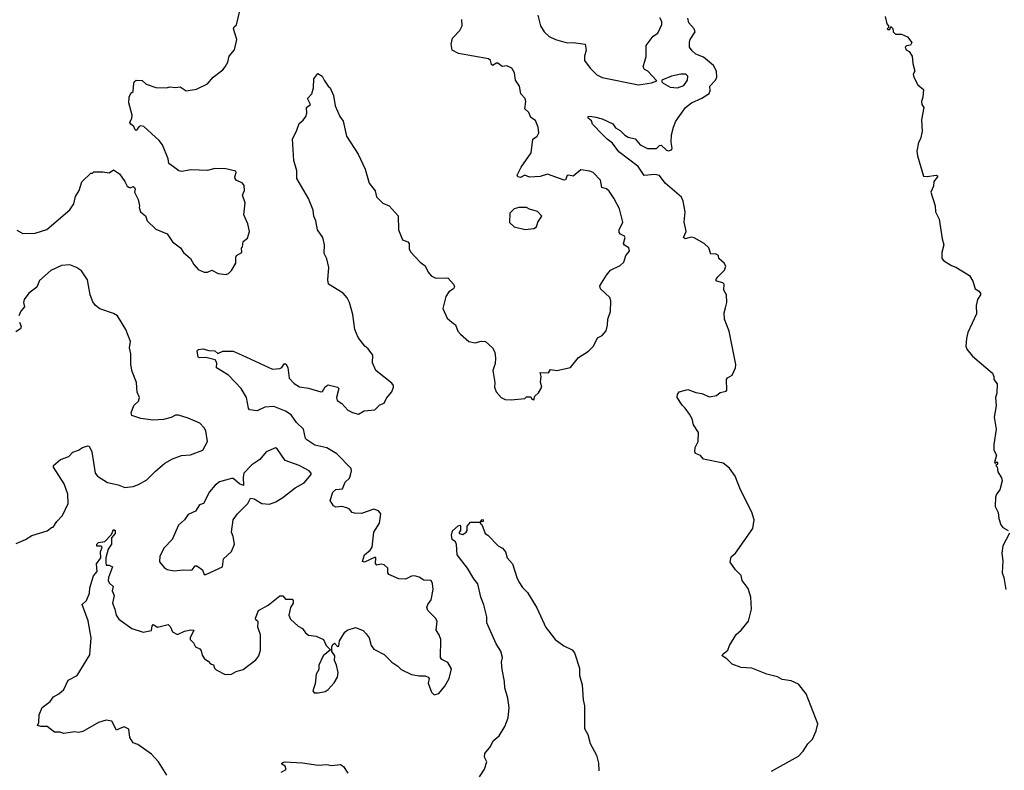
# Model space of a CAD drawing. Extents: x 1603745 to 1745082, y 385868 to 533966.
# Tile 32 of 256: x 1630504 to 1637015, y 400728 to 405696. Entities that reach past the tile are written whole.
import ezdxf

# ---------------------------------------------------------------- set-up
doc = ezdxf.new("R2010")
doc.units = 0

msp = doc.modelspace()

# ---------------------------------------------------------------- linework, layer by layer
at = {"layer": '0CON20XD'}
for points in [[(1630485, 404303.3), (1630525, 404281.2), (1630606.1, 404283.9), (1630683.6, 404306.4), (1630835, 404436.7), (1630861.7, 404478.3), (1630874, 404525), (1630896.7, 404565), (1630915, 404622.5), (1630975, 404680), (1630985, 404680), (1630995, 404690), (1631055, 404690), (1631095, 404682.5), (1631125, 404702.5), (1631165, 404676.2), (1631200, 404625), (1631214.5, 404594.5), (1631225, 404586.7), (1631235, 404582.5), (1631255, 404592.5), (1631262.5, 404585), (1631267.5, 404575), (1631262.5, 404555), (1631287.5, 404505), (1631296.7, 404465), (1631293.6, 404453.6), (1631303.8, 404425), (1631335, 404397.5), (1631346.7, 404365), (1631405, 404308.8), (1631478.7, 404278.7), (1631515, 404226.7), (1631566.7, 404185), (1631586.7, 404155), (1631634, 404115), (1631655, 404076.7), (1631683.4, 404043.4), (1631725, 404024.2), (1631745, 404024), (1631775, 404038), (1631816.1, 404016.1), (1631869.5, 404010.5), (1631884.1, 404015.9), (1631903.8, 404035), (1631933.8, 404085), (1631932.9, 404125), (1631938, 404135), (1631972.5, 404155), (1631970, 404185), (1631977, 404193), (1631981.2, 404228.8), (1632010.7, 404249.3), (1632023.3, 404295), (1632013.8, 404345), (1631985.5, 404405), (1631994.2, 404484.2), (1631977.5, 404535), (1631991.4, 404565), (1631988.8, 404598.8), (1631976.7, 404615), (1631936.7, 404635), (1631928.8, 404645), (1631926.2, 404655), (1631936.7, 404685), (1631933, 404693), (1631868.3, 404708.3), (1631795, 404711.4), (1631745, 404697.8), (1631635, 404702), (1631575, 404691.2), (1631556.4, 404696.4), (1631521.2, 404721.2), (1631490, 404745), (1631486.7, 404775), (1631447.7, 404867.7), (1631427, 404897), (1631325, 404988), (1631305, 404994), (1631295, 404990), (1631273.6, 404963.6), (1631266.7, 404966.7), (1631258.9, 404988.9), (1631238, 405005), (1631233.1, 405015), (1631246.5, 405043.5), (1631247.3, 405065), (1631226.2, 405145), (1631227, 405183), (1631240, 405210), (1631255, 405220), (1631258, 405275), (1631262.7, 405287.3), (1631275, 405296.2), (1631315, 405293.8), (1631340.3, 405270.3), (1631405, 405248), (1631475, 405244), (1631497.5, 405252.5), (1631535, 405247.8), (1631565, 405252), (1631605, 405226.2), (1631673.9, 405236.1), (1631745, 405271.2), (1631783.3, 405315), (1631846.7, 405365), (1631863.3, 405385), (1631880, 405415), (1631890, 405455), (1631923.6, 405496.4), (1631940, 405565), (1631918.1, 405635), (1631921.4, 405648.6), (1631938, 405662), (1631959.2, 405755)], [(1631975.5, 403475.5), (1632175, 403382.5), (1632225, 403386.7), (1632238, 403395), (1632252.1, 403417.9), (1632265, 403417.5), (1632277.1, 403395), (1632285, 403323.3), (1632318.9, 403288.9), (1632355, 403266.9), (1632415, 403256.9), (1632495, 403233.1), (1632506, 403235), (1632525, 403265.7), (1632545, 403279.6), (1632606, 403265), (1632615.5, 403255), (1632599.5, 403195), (1632604.3, 403175), (1632635.3, 403155.3), (1632675, 403112.2), (1632705, 403096.7), (1632745, 403086), (1632782.1, 403107.9), (1632852.5, 403115), (1632885, 403146.7), (1632915, 403157.5), (1632929.3, 403190.7), (1632965.9, 403234.1), (1632975.8, 403264.2), (1632975.8, 403275), (1632965, 403290), (1632858.8, 403375), (1632837.5, 403425), (1632838.6, 403475), (1632808.3, 403518.3), (1632786.7, 403535), (1632741.7, 403591.7), (1632720.8, 403645), (1632706.9, 403745), (1632684.4, 403825), (1632670, 403855), (1632642.5, 403885), (1632546, 403946), (1632541.2, 403975), (1632548, 404055), (1632535, 404112.5), (1632517.5, 404147.5), (1632520, 404205), (1632508, 404255), (1632473.8, 404305), (1632462, 404365), (1632449.2, 404395), (1632445.8, 404435), (1632415, 404512.5), (1632336.2, 404645), (1632336.7, 404695), (1632316.2, 404765), (1632307.5, 404905), (1632337.5, 404965), (1632351.2, 405008.8), (1632379.3, 405030.7), (1632396.7, 405055), (1632403, 405077), (1632400, 405115), (1632427.5, 405135), (1632407.5, 405175), (1632436.7, 405205), (1632447.5, 405245), (1632450, 405305), (1632475, 405340), (1632505, 405322.5), (1632516.7, 405295), (1632545, 405256.7), (1632556.7, 405245), (1632578.8, 405195), (1632591.2, 405125), (1632621.2, 405055), (1632643.8, 405025), (1632666.2, 404925), (1632742, 404805), (1632787.6, 404707.6), (1632814.2, 404615), (1632854.2, 404564.2), (1632863.2, 404523.2), (1632905, 404481.2), (1632947.5, 404465), (1633007.7, 404397.7), (1633010, 404305), (1633035, 404240), (1633071.2, 404225), (1633078.8, 404215), (1633078.8, 404178.8), (1633089.1, 404159.1), (1633151.3, 404091.3), (1633185.9, 404065.9), (1633204.3, 404024.3), (1633225, 404001.2), (1633255, 403986), (1633335, 403987.5), (1633373.3, 403945), (1633378.8, 403928.8), (1633373.8, 403915), (1633342.9, 403895), (1633323.1, 403865), (1633302.9, 403785), (1633330.3, 403720.3), (1633361.2, 403695), (1633385.6, 403675.6), (1633402.5, 403635), (1633418, 403615), (1633475, 403566), (1633515, 403557.1), (1633555, 403569.2), (1633584.2, 403565.8), (1633630, 403525), (1633646.7, 403495), (1633650, 403455), (1633649.3, 403420.7), (1633633.3, 403375), (1633646.2, 403295), (1633643.9, 403263.9), (1633655, 403232.5), (1633687.5, 403195), (1633715, 403183.3), (1633755, 403180), (1633845, 403190), (1633855, 403200), (1633885, 403200), (1633890, 403185), (1633905, 403180), (1633910, 403205), (1633935, 403227.5), (1633957.5, 403265), (1633947, 403297), (1633952.5, 403335), (1633945, 403360), (1634001.7, 403358.3), (1634015, 403380), (1634055, 403373.3), (1634145.7, 403394.3), (1634200.3, 403459.7), (1634265, 403503.3), (1634297.5, 403535), (1634325, 403590), (1634355, 403606.7), (1634382.7, 403637.3), (1634391.9, 403675), (1634392.9, 403715), (1634411.9, 403765), (1634414.2, 403835), (1634406.8, 403856.8), (1634343.8, 403915), (1634340, 403935), (1634384.3, 404005.7), (1634411.9, 404038.1), (1634475, 404068.8), (1634499.5, 404090.5), (1634513.3, 404135), (1634535.8, 404165), (1634531.2, 404185), (1634503.1, 404203.1), (1634496.9, 404215), (1634507.5, 404255), (1634503.3, 404263.3), (1634476.6, 404276.6), (1634467.6, 404287.6), (1634468.2, 404305), (1634492, 404355), (1634470, 404445), (1634434, 404515), (1634401.7, 404561.7), (1634385, 404577.5), (1634353.8, 404585), (1634344.2, 404635), (1634296.2, 404685), (1634275, 404694.2), (1634215, 404702.5), (1634165, 404659.4), (1634135, 404668.1), (1634125, 404665.6), (1634114.1, 404635.9), (1634105.5, 404634.5), (1633995, 404674.4), (1633945, 404658.7), (1633875, 404652.7), (1633845, 404668.1), (1633815, 404650.8), (1633798.8, 404655), (1633793.6, 404666.4), (1633820.3, 404719.7), (1633885.6, 404815), (1633897.5, 404905), (1633926.7, 404925), (1633936.4, 404946.4), (1633932, 404985), (1633915, 405028.8), (1633885, 405049.4), (1633871.7, 405081.7), (1633844.7, 405105), (1633851.1, 405155), (1633847.6, 405175), (1633817.8, 405205), (1633808.4, 405255), (1633782.1, 405295), (1633776, 405345), (1633758.9, 405375), (1633725, 405389.5), (1633695, 405386.5), (1633665, 405407.8), (1633655, 405408.9), (1633633.6, 405393.6), (1633625, 405398.8), (1633617.3, 405425), (1633605, 405437.3), (1633405, 405471.2), (1633363.3, 405495), (1633356.7, 405535), (1633366.1, 405573.9), (1633413.8, 405625), (1633429.2, 405655), (1633426.8, 405696.8)], [(1633931.5, 405725), (1633948.6, 405655), (1633972, 405615), (1634006.2, 405585), (1634047.5, 405565), (1634123.6, 405543.6), (1634165, 405544.4), (1634244.1, 405534.1), (1634250, 405495), (1634240, 405455), (1634240, 405425), (1634276.2, 405375), (1634321.2, 405331.2), (1634356.1, 405313.9), (1634595, 405264.2), (1634683, 405277), (1634718.3, 405291.7), (1634656.7, 405355), (1634635, 405366.7), (1634626.2, 405385), (1634647.8, 405452.2), (1634646, 405525), (1634692.8, 405587.2), (1634723, 405607), (1634750.9, 405665), (1634749.5, 405685), (1634737.4, 405707.4)], [(1635346, 402436), (1635270.6, 402585), (1635234.2, 402674.2), (1635197.7, 402727.7), (1635155, 402760), (1635026.4, 402786.4), (1635005, 402811.2), (1634972.5, 402825), (1634967.5, 402835), (1634970, 402865), (1634990, 402905), (1634992.5, 402965), (1634958.8, 403015), (1634951.2, 403055), (1634934, 403085), (1634905.7, 403125.7), (1634883.8, 403145), (1634852, 403195), (1634853.8, 403215), (1634865, 403232.5), (1634921.7, 403248.3), (1634975, 403228), (1635015, 403222), (1635065, 403200), (1635111.7, 403208.3), (1635135, 403228.8), (1635175, 403236.7), (1635181.2, 403245), (1635178, 403315), (1635185, 403326.2), (1635216, 403344), (1635237.3, 403392.7), (1635240, 403415), (1635195.8, 403634.2), (1635163.7, 403713.7), (1635162.5, 403755), (1635171.7, 403788.3), (1635179.5, 403825), (1635178.6, 403875), (1635161.4, 403905), (1635162, 403945), (1635153.3, 403955), (1635113.3, 403965), (1635108.1, 403975), (1635120.3, 403995), (1635165, 404037.9), (1635172.9, 404065), (1635161.9, 404085), (1635127.1, 404115), (1635125, 404135.6), (1635105, 404145.5), (1635075, 404143.8), (1635060.8, 404185), (1635031.2, 404215), (1634965, 404253.1), (1634945, 404257.5), (1634905, 404246.2), (1634893.4, 404253.4), (1634911.2, 404295), (1634898.8, 404358.8), (1634904.3, 404425), (1634892.5, 404495), (1634880.9, 404520.8), (1634773.4, 404613.4), (1634735, 404665.4), (1634705, 404672.3), (1634634.4, 404664.4), (1634594.5, 404724.5), (1634465, 404822.5), (1634425, 404878), (1634388, 404905), (1634360.8, 404935), (1634292.5, 405005), (1634285, 405026.7), (1634264.2, 405045), (1634263.8, 405055), (1634275, 405058.1), (1634315, 405051.1), (1634355, 405040.5), (1634426.1, 405006.1), (1634445, 404980.8), (1634475, 404962.5), (1634505, 404932.5), (1634528.7, 404918.7), (1634575, 404908.1), (1634608, 404868), (1634655, 404843.1), (1634715, 404843.1), (1634735, 404863.8), (1634745, 404865.6), (1634781.8, 404831.8), (1634795, 404829.1), (1634814.6, 404835.4), (1634818.8, 404845), (1634812.1, 404885), (1634815, 404933.3), (1634826.7, 404985), (1634843.3, 405025), (1634906.7, 405115), (1634947.1, 405145), (1635014.3, 405175.7), (1635062.5, 405207.5), (1635070, 405225), (1635067.9, 405255), (1635104.6, 405295), (1635113.6, 405316.4), (1635111.3, 405355), (1635091.9, 405391.9), (1635025, 405447.5), (1634975, 405468.2), (1634950.5, 405490.5), (1634932.9, 405515), (1634932.7, 405545), (1634938.5, 405565), (1634971.5, 405615), (1634964.4, 405635), (1634929.2, 405675), (1634923.3, 405705)], [(1636227, 405717), (1636238.3, 405668.3), (1636250, 405655), (1636250, 405645), (1636240, 405635), (1636245, 405630), (1636258.3, 405631.7), (1636265, 405650), (1636278.3, 405638.3), (1636280, 405615), (1636295, 405600), (1636335, 405600), (1636375, 405582.5), (1636402.5, 405545), (1636395, 405527.5), (1636367.5, 405522.5), (1636360, 405515), (1636367, 405497), (1636386.4, 405486.4), (1636406.7, 405455), (1636410, 405405), (1636422.5, 405355), (1636413.3, 405335), (1636417.5, 405315), (1636443.9, 405263.9), (1636480, 405235), (1636476.1, 405183.9), (1636466.7, 405155), (1636470, 405135), (1636483.3, 405115), (1636467, 405033), (1636471.2, 404955), (1636461.7, 404908.3), (1636447.3, 404882.7), (1636436.2, 404825), (1636440, 404795), (1636481.2, 404661.2), (1636505, 404657.5), (1636565, 404667.1), (1636573.3, 404663.3), (1636573.8, 404655), (1636548, 404625), (1636546, 404595), (1636530, 404555), (1636558, 404465), (1636560, 404425), (1636583.8, 404375), (1636603.8, 404245), (1636615.8, 404205.8), (1636602, 404155), (1636602.5, 404115), (1636615, 404100.8), (1636665, 404069.2), (1636695, 404057.1), (1636785, 404002.5), (1636807.5, 403965), (1636822.5, 403915), (1636845, 403902.5), (1636856.7, 403885), (1636856.7, 403875), (1636838.8, 403845), (1636830, 403805), (1636831.7, 403748.3), (1636774.1, 403625.9), (1636764.2, 403585), (1636761.4, 403535), (1636768, 403515), (1636805, 403468.8), (1636935.9, 403355.9), (1636946.7, 403335), (1636946.7, 403315), (1636967.5, 403285), (1636966, 403225), (1636956.2, 403195), (1636960.5, 403139.5), (1636948.6, 403065), (1636960.6, 402985), (1636945.7, 402885), (1636946.2, 402846.2), (1636962.5, 402815), (1636950, 402765), (1636955, 402760), (1636965, 402770), (1636970, 402765), (1636970, 402755), (1636960, 402745), (1636967, 402737), (1636973, 402703), (1636997.5, 402665), (1637000, 402645), (1636986.2, 402585), (1636963.8, 402555), (1636956.7, 402535), (1636953.8, 402475), (1636973.8, 402435), (1636978, 402395), (1636992.3, 402352.3), (1637005.9, 402335.9), (1637040, 402315)], [(1634855, 405244.2), (1634895, 405261.2), (1634920, 405295), (1634923, 405323), (1634910, 405335), (1634875, 405336), (1634815, 405322), (1634750, 405295), (1634750, 405285), (1634760, 405275), (1634805, 405248.8), (1634855, 405244.2)], [(1633846.4, 404306.4), (1633905, 404313.8), (1633922.5, 404325), (1633930, 404355), (1633956.7, 404395), (1633927.3, 404427.3), (1633875, 404441.2), (1633855, 404453.3), (1633805, 404454), (1633773.3, 404445), (1633746, 404415), (1633742.7, 404352.7), (1633773.3, 404325), (1633846.4, 404306.4)], [(1630481.7, 402228.3), (1630543.6, 402256.4), (1630585, 402282.5), (1630685, 402313.3), (1630713.9, 402336.1), (1630725, 402337.5), (1630748.8, 402375), (1630788, 402415), (1630824.4, 402495), (1630822.1, 402555), (1630797.8, 402625), (1630726.7, 402735), (1630726.7, 402745), (1630775, 402786.2), (1630830, 402805), (1630855, 402833.3), (1630893.6, 402846.4), (1630920, 402865), (1630955, 402876.7), (1630963, 402873), (1630982, 402835), (1631004.3, 402695), (1631019.2, 402675), (1631083.9, 402633.9), (1631155, 402618.5), (1631199.4, 402599.4), (1631253.8, 402606.2), (1631290.6, 402619.4), (1631345, 402650.6), (1631402.7, 402707.3), (1631465, 402760), (1631515, 402788.8), (1631575, 402811.2), (1631633.9, 402816.1), (1631715, 402847.5), (1631745.8, 402904.2), (1631734.1, 402974.1), (1631723.8, 402995), (1631695.7, 403025.7), (1631619.2, 403059.2), (1631555, 403078.1), (1631535, 403078.6), (1631505, 403062.5), (1631455, 403049.4), (1631385, 403045.8), (1631305, 403057.3), (1631246.4, 403076.4), (1631241.4, 403095), (1631258.3, 403141.7), (1631288.7, 403171.3), (1631296.1, 403196.1), (1631280.7, 403230.7), (1631276.7, 403295), (1631247.7, 403367.7), (1631239.2, 403415), (1631238.6, 403485), (1631230, 403525), (1631237, 403567), (1631206.5, 403646.5), (1631150.8, 403735), (1631125, 403750.8), (1631033.4, 403783.4), (1631004.5, 403804.5), (1630988.3, 403828.3), (1630970, 403875), (1630952.5, 403975), (1630913, 404033), (1630880, 404055), (1630835, 404072.5), (1630780.7, 404069.3), (1630710, 404035), (1630635, 403970), (1630616.7, 403925), (1630565, 403886.7), (1630533.3, 403845), (1630530, 403825), (1630536.7, 403795), (1630512, 403768), (1630497.8, 403735)], [(1630501.9, 403695), (1630512.9, 403665), (1630510, 403650), (1630479.5, 403630.5)], [(1631477, 400697), (1631422.5, 400785), (1631375, 400834.2), (1631285, 400900), (1631255, 400910), (1631231.4, 400945), (1631225, 401000), (1631195, 401015.5), (1631166, 401004), (1631145, 400994), (1631112.5, 401052.5), (1631075, 401059.4), (1631025, 401045.8), (1630922.5, 400985), (1630895, 400978.8), (1630867, 400983), (1630795, 400972.5), (1630770.7, 400980.7), (1630735, 400981.2), (1630685, 401017.5), (1630645, 401017.5), (1630622.5, 401025), (1630630, 401045), (1630632.5, 401095), (1630653.3, 401145), (1630705, 401183.3), (1630727.5, 401215), (1630763.3, 401235), (1630795, 401263.8), (1630825.7, 401325), (1630885, 401356), (1630967.4, 401492.6), (1630976.9, 401605), (1630956.9, 401716.9), (1630917.5, 401825), (1630947, 401853), (1630965, 401900), (1630968.8, 401935), (1630992.5, 402015), (1631015.6, 402045), (1631012.2, 402095), (1631040, 402135), (1631038.2, 402175), (1631050, 402205), (1631042.4, 402212.4), (1631015, 402211.9), (1631013.6, 402225), (1631026.2, 402235), (1631066.4, 402243.6), (1631110.3, 402289.7), (1631125, 402322), (1631136.5, 402315), (1631135.4, 402295), (1631112.1, 402267.9), (1631112.2, 402225), (1631088.8, 402191.2), (1631073.5, 402135), (1631072.7, 402102.7), (1631076.2, 402086.2), (1631096.6, 402086.6), (1631118.8, 402075), (1631092, 402005), (1631090, 401985), (1631095, 401968), (1631121.4, 401945), (1631115.5, 401915), (1631128.2, 401885), (1631117.5, 401835), (1631134.2, 401795), (1631141.2, 401755), (1631158.8, 401728.8), (1631245, 401666.7), (1631321.7, 401641.7), (1631375.6, 401654.4), (1631380.6, 401685), (1631387.7, 401692.3), (1631415, 401676.7), (1631485, 401692.5), (1631499.6, 401679.6), (1631514, 401644), (1631546.7, 401626.7), (1631595, 401648.8), (1631635, 401658.8), (1631656.2, 401656.2), (1631631.2, 401605), (1631632.5, 401595), (1631653, 401573), (1631667.5, 401545), (1631695, 401532.5), (1631705, 401520), (1631710.5, 401490.5), (1631727.1, 401467.1), (1631751.2, 401451.2), (1631765, 401433.3), (1631785.9, 401425.9), (1631793.3, 401405), (1631804.2, 401394.2), (1631862, 401362), (1631905, 401363.8), (1631935, 401383.3), (1631982.5, 401395), (1632065, 401459.2), (1632084.4, 401485), (1632097.6, 401522.4), (1632097.5, 401625), (1632079.2, 401675), (1632081.7, 401711.7), (1632066.7, 401725), (1632064.2, 401735), (1632083.3, 401785), (1632148.1, 401821.9), (1632225, 401882.5), (1632244, 401884), (1632260.8, 401860.8), (1632305, 401862), (1632312.9, 401852.9), (1632312.7, 401835), (1632295.8, 401805), (1632284.3, 401755), (1632295, 401727.5), (1632345, 401683.3), (1632375, 401667.5), (1632395, 401637.5), (1632415, 401623.3), (1632465, 401616.7), (1632513.3, 401593.3), (1632530, 401555), (1632560, 401525), (1632511.2, 401485), (1632482.5, 401425), (1632482.5, 401395), (1632463.8, 401365), (1632458.3, 401301.7), (1632443.3, 401255), (1632452, 401242), (1632478.3, 401241.7), (1632525, 401250), (1632545, 401263.8), (1632583, 401307), (1632606.2, 401345), (1632610, 401375), (1632600, 401425), (1632586.2, 401455), (1632588.8, 401485), (1632567.5, 401515), (1632567.5, 401545), (1632575, 401560), (1632585, 401570), (1632605, 401547.5), (1632615, 401550), (1632620, 401585), (1632655, 401642.5), (1632670, 401655), (1632725, 401672.5), (1632775, 401652.5), (1632795, 401632.5), (1632816, 401605), (1632828, 401555), (1632845, 401530), (1632915, 401493.8), (1632964.1, 401444.1), (1633005, 401417.5), (1633027.5, 401395), (1633095, 401363.3), (1633145, 401352.5), (1633185, 401354), (1633205.8, 401345.8), (1633211.2, 401335), (1633206.2, 401305), (1633227.5, 401245), (1633245, 401227.5), (1633275, 401236.7), (1633315.8, 401284.2), (1633343.8, 401335), (1633359.5, 401399.5), (1633335, 401442.5), (1633295, 401462.5), (1633287.5, 401475), (1633290, 401595), (1633278.8, 401625), (1633258, 401655), (1633264, 401715), (1633254.3, 401734.3), (1633202.5, 401785), (1633195.8, 401805), (1633202.5, 401825), (1633225, 401857.5), (1633238.6, 401925), (1633234.4, 401965), (1633225.3, 401985.3), (1633175.6, 401985.6), (1633146.3, 402006.3), (1633115, 402015.4), (1633095, 402013.3), (1633055, 401993.8), (1633012, 401995), (1632946.2, 402025), (1632938.8, 402035), (1632939.2, 402065), (1632915, 402088.6), (1632895, 402092.9), (1632865, 402086), (1632856.9, 402096.9), (1632860, 402135), (1632855, 402138.8), (1632785, 402106), (1632770.8, 402110.8), (1632785, 402154), (1632821.4, 402185), (1632835.6, 402205), (1632846.2, 402305), (1632883.1, 402365), (1632893.3, 402425), (1632877.5, 402445), (1632845, 402456.9), (1632765, 402428.9), (1632719.1, 402429.1), (1632703.3, 402435), (1632685.9, 402455.9), (1632666.4, 402466.4), (1632635, 402474.3), (1632595, 402469.2), (1632578.7, 402478.7), (1632556.9, 402515), (1632575, 402570), (1632595, 402586.7), (1632638.5, 402591.5), (1632656, 402635), (1632685, 402661.2), (1632692.3, 402682.3), (1632698.7, 402711.3), (1632695, 402725.8), (1632602.2, 402822.2), (1632535, 402861.9), (1632455, 402881.2), (1632402, 402915), (1632394.2, 402925), (1632380, 402985), (1632335, 403030.6), (1632300.4, 403080.4), (1632262, 403105), (1632185, 403136.2), (1632125, 403132.1), (1632075, 403106.5), (1632024.5, 403114.5), (1632016.2, 403125), (1632003.8, 403195), (1631968, 403255), (1631885, 403342.5), (1631805, 403392.5), (1631807.5, 403425), (1631797.5, 403445), (1631735, 403460), (1631695, 403457.9), (1631683.5, 403463.5), (1631678, 403505), (1631685.9, 403514.1), (1631715, 403517.1), (1631755, 403506.2), (1631793.8, 403503.8), (1631815, 403487.5), (1631847, 403503), (1631915, 403501.4), (1631975.5, 403475.5)], [(1631735, 402023.8), (1631845.5, 402074.5), (1631852.1, 402127.9), (1631904.3, 402175.7), (1631924.2, 402225), (1631916, 402275), (1631904, 402305), (1631916, 402385), (1631943.8, 402425), (1632012.5, 402495), (1632030.7, 402529.3), (1632055, 402526), (1632105, 402493.8), (1632155, 402488.8), (1632197.5, 402505), (1632245, 402534), (1632325, 402596.7), (1632385, 402630), (1632431.2, 402685), (1632431.2, 402695), (1632419.2, 402709.2), (1632351.2, 402745), (1632259.6, 402779.6), (1632206.1, 402856.1), (1632195, 402862.5), (1632134.4, 402835.6), (1632092, 402785), (1632039.1, 402750.9), (1631986.2, 402695), (1631981.7, 402668.3), (1631985, 402612.5), (1631957.5, 402625), (1631915, 402658.8), (1631905, 402660), (1631825, 402636.7), (1631797.5, 402615), (1631759.3, 402570.7), (1631720, 402495), (1631692.5, 402485), (1631666.8, 402443.2), (1631618.8, 402421.2), (1631593.8, 402385), (1631555, 402350), (1631512, 402255), (1631459.3, 402200.7), (1631430.6, 402145), (1631428.8, 402108.8), (1631460.5, 402070.5), (1631478.3, 402058.3), (1631525, 402047.8), (1631585, 402054.4), (1631635, 402052.5), (1631645, 402055.8), (1631665, 402080.6), (1631675, 402081.5), (1631712.5, 402055), (1631724.1, 402024.1), (1631735, 402023.8)], [(1635475, 400723.3), (1635655, 400822), (1635684.2, 400855), (1635715, 400904), (1635745.7, 400935), (1635770.9, 400989.1), (1635781.9, 401035), (1635703.8, 401233.8), (1635655, 401298.6), (1635605, 401321.4), (1635545, 401329.2), (1635515, 401348), (1635445, 401363.8), (1635345, 401403.8), (1635275, 401408.8), (1635215, 401430), (1635180, 401465), (1635150, 401485), (1635153.6, 401496.4), (1635186.1, 401523.9), (1635197.5, 401555), (1635242.7, 401627.3), (1635275, 401656.7), (1635322.5, 401715), (1635342.5, 401795), (1635338.8, 401875), (1635321.7, 401931.7), (1635282.5, 401985), (1635275, 402017.5), (1635236.7, 402055), (1635203.3, 402105), (1635209.3, 402140.7), (1635236.7, 402165), (1635351.1, 402328.9), (1635360.4, 402385), (1635346, 402436)], [(1633544, 400685), (1633576.7, 400735), (1633593.3, 400785), (1633578, 400815), (1633579.7, 400840.3), (1633618, 400885), (1633636.1, 400923.9), (1633675, 400956.7), (1633711.3, 401018.7), (1633734.2, 401075), (1633741.4, 401145), (1633731.9, 401205), (1633711.4, 401275), (1633710.6, 401315), (1633694.4, 401395), (1633690, 401445), (1633696.7, 401475), (1633685, 401516), (1633653.8, 401566.2), (1633592.9, 401705), (1633592.5, 401745), (1633574.3, 401824.3), (1633554.2, 401875), (1633533, 401963), (1633506.2, 401995), (1633465.8, 402065.8), (1633396.7, 402155), (1633393.3, 402223.3), (1633385, 402240), (1633363.8, 402255), (1633358.8, 402285), (1633367, 402313), (1633403.6, 402346.4), (1633415, 402350), (1633420, 402345), (1633420, 402315), (1633410, 402305), (1633410, 402295), (1633435, 402290), (1633456.1, 402303.9), (1633462.5, 402315), (1633462.5, 402345), (1633485, 402370), (1633550, 402370), (1633562.5, 402387.5), (1633570, 402385), (1633570, 402375), (1633550, 402370), (1633550, 402365), (1633560, 402355), (1633582.5, 402295), (1633600, 402285), (1633667.5, 402215), (1633697.7, 402197.7), (1633716.7, 402175), (1633726.7, 402135), (1633763.8, 402093.8), (1633790.8, 402005), (1633805.8, 401975), (1633828.3, 401938.3), (1633861.4, 401905), (1633924.1, 401804.1), (1633984.4, 401674.4), (1634001.3, 401651.3), (1634044.2, 401594.2), (1634103, 401553), (1634156.7, 401525), (1634173.3, 401505), (1634206.2, 401405), (1634206, 401355), (1634224.2, 401295), (1634229.4, 401195), (1634238.1, 401155), (1634240, 401005), (1634261.2, 400965), (1634276.7, 400905), (1634318.8, 400828.8), (1634331.2, 400775), (1634334, 400725)], [(1637048.8, 402298.8), (1637005.5, 402215), (1636997.8, 402165), (1637004.4, 402115), (1637001.4, 402035), (1637012, 402005), (1637024.4, 401924.4)], [(1632233.6, 400716.4), (1632266.2, 400733.8), (1632260, 400755), (1632238.3, 400768.3), (1632237.5, 400775), (1632255, 400783.8), (1632375, 400778.8), (1632477.7, 400762.3), (1632535, 400766.7), (1632565, 400760), (1632625, 400767.5), (1632645, 400753.3), (1632675, 400710)]]:
    msp.add_lwpolyline(points, dxfattribs=at)

doc.saveas('drawing.dxf')
